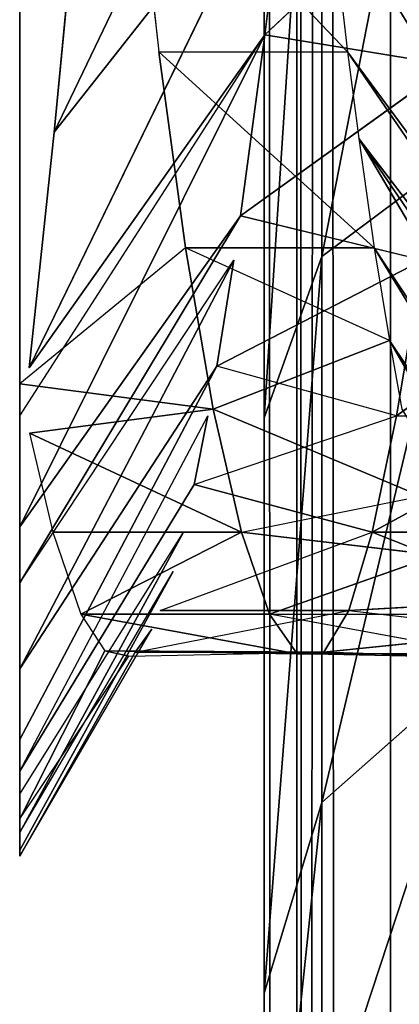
# Model space of a CAD drawing. Extents: x 0 to 40, y 0 to 81.9.
# Tile 181 of 256: x 3.137 to 3.313, y 73.148 to 73.605. Entities that reach past the tile are written whole.
import ezdxf

# ---------------------------------------------------------------- set-up
doc = ezdxf.new("R2010")
doc.units = 0
doc.header["$LTSCALE"] = 25.4
doc.layers.get('0').update_dxf_attribs({"color": 13, "linetype": 'CONTINUOUS'})

# ---------------------------------------------------------------- blocks, each defined once
blk = doc.blocks.new('ICE-TUBE-LED-S-8118_STL')
at = {"color": 0}
for p, q in [((73.53532, 18.96941, 45.82896), (73.55267, 18.96941, 46.04902)), ((73.53813, 18.96941, 45.71873), (73.53532, 18.96941, 45.82896)), ((73.53532, 18.96941, 45.82896), (73.63004, 18.91594, 45.9058)), ((73.53532, 18.96941, 45.82896), (73.64072, 18.9082, 45.79436)), ((73.54629, 18.96941, 45.6272), (73.53813, 18.96941, 45.71873)), ((73.53813, 18.96941, 45.71873), (73.66743, 18.89822, 45.64676)), ((73.54629, 18.96941, 45.6272), (73.53813, 18.96941, 45.71873)), ((73.56408, 18.96941, 45.51148), (73.54629, 18.96941, 45.6272)), ((73.54629, 18.96941, 45.6272), (73.66743, 18.89822, 45.64676)), ((73.54629, 18.96941, 45.6272), (73.68568, 18.89345, 45.5754)), ((73.56408, 18.96941, 45.51148), (73.54629, 18.96941, 45.6272)), ((73.55267, 18.96941, 46.04902), (73.75444, 18.96941, 46.61935)), ((73.55267, 18.96941, 46.04902), (73.63055, 18.92997, 46.10227)), ((73.55267, 18.96941, 46.04902), (73.62811, 18.91883, 45.94687)), ((73.57472, 18.96941, 45.45913), (73.56408, 18.96941, 45.51148)), ((73.56408, 18.96941, 45.51148), (73.68568, 18.89345, 45.5754)), ((73.58948, 18.96941, 45.39702), (73.57472, 18.96941, 45.45913)), ((73.57472, 18.96941, 45.45913), (73.70774, 18.88846, 45.50345)), ((73.57472, 18.96941, 45.45913), (73.73964, 18.88216, 45.41635)), ((73.6222, 18.96941, 45.28479), (73.58948, 18.96941, 45.39702)), ((73.58948, 18.96941, 45.39702), (73.7627, 18.87805, 45.36172)), ((73.6222, 18.96941, 45.28479), (73.58948, 18.96941, 45.39702)), ((73.66221, 18.96941, 45.1749), (73.6222, 18.96941, 45.28479)), ((73.6222, 18.96941, 45.28479), (73.7627, 18.87805, 45.36172)), ((73.6222, 18.96941, 45.28479), (73.7627, 18.87805, 45.36172)), ((73.6222, 18.96941, 45.28479), (73.81197, 18.87012, 45.2608)), ((73.6222, 18.96941, 45.28479), (73.81197, 18.87012, 45.2608)), ((73.66221, 18.96941, 45.1749), (73.6222, 18.96941, 45.28479)), ((73.68807, 18.96941, 45.11379), (73.66221, 18.96941, 45.1749)), ((73.66221, 18.96941, 45.1749), (73.81197, 18.87012, 45.2608)), ((73.68807, 18.96941, 45.11379), (73.66221, 18.96941, 45.1749)), ((73.66221, 18.96941, 45.1749), (73.83241, 18.86708, 45.22368)), ((73.73969, 18.96941, 45.00748), (73.68807, 18.96941, 45.11379)), ((73.68807, 18.96941, 45.11379), (73.83241, 18.86708, 45.22368)), ((73.68807, 18.96941, 45.11379), (73.83241, 18.86708, 45.22368)), ((73.68807, 18.96941, 45.11379), (73.91647, 18.85569, 45.09158)), ((73.68807, 18.96941, 45.11379), (73.91647, 18.85569, 45.09158)), ((73.73969, 18.96941, 45.00748), (73.68807, 18.96941, 45.11379)), ((73.96141, 18.96941, 44.68047), (73.73969, 18.96941, 45.00748)), ((73.73969, 18.96941, 45.00748), (73.91647, 18.85569, 45.09158)), ((73.74278, 18.87968, 46.59143), (73.75444, 18.96941, 46.61935)), ((73.75444, 18.96941, 46.61935), (73.97918, 18.96941, 46.991)), ((73.81768, 18.89252, 46.74982), (73.75444, 18.96941, 46.61935)), ((73.73154, 18.96492, 46.56296), (73.6857, 18.86661, 46.42468)), ((73.73154, 18.96492, 46.56296), (73.6857, 18.95411, 46.42468)), ((73.73154, 18.96492, 46.56296), (73.6857, 18.86661, 46.42468)), ((73.73154, 18.96492, 46.56296), (73.74278, 18.87968, 46.59143)), ((73.7619, 18.96506, 44.98204), (73.91647, 18.85569, 45.09158)), ((73.7619, 18.96506, 44.98204), (74.00967, 18.84453, 44.97263)), ((73.7619, 18.96506, 44.98204), (74.00967, 18.84453, 44.97263)), ((73.87124, 18.95341, 44.84311), (73.7619, 18.96506, 44.98204)), ((73.6857, 18.95411, 46.42468), (73.64766, 18.94105, 46.25265)), ((73.6857, 18.95411, 46.42468), (73.6857, 18.86661, 46.42468)), ((73.6857, 18.95411, 46.42468), (73.6857, 18.86661, 46.42468)), ((73.87124, 18.95341, 44.84311), (74.00967, 18.84453, 44.97263)), ((74.12384, 18.83229, 44.85375), (73.87124, 18.95341, 44.84311)), ((73.99428, 18.94166, 44.71554), (73.87124, 18.95341, 44.84311)), ((74.12384, 18.83229, 44.85375), (73.87124, 18.95341, 44.84311)), ((73.87124, 18.95341, 44.84311), (74.00967, 18.84453, 44.97263)), ((73.64766, 18.94105, 46.25265), (73.62918, 18.84075, 46.07861)), ((73.64766, 18.94105, 46.25265), (73.62918, 18.84075, 46.07861)), ((73.64766, 18.94105, 46.25265), (73.63055, 18.92997, 46.10227)), ((73.64766, 18.94105, 46.25265), (73.64766, 18.85355, 46.25265)), ((73.64766, 18.94105, 46.25265), (73.64766, 18.85355, 46.25265)), ((73.63055, 18.92997, 46.10227), (73.62811, 18.91883, 45.94687)), ((73.63055, 18.92997, 46.10227), (73.62811, 18.91883, 45.94687)), ((73.63055, 18.92997, 46.10227), (73.62918, 18.84075, 46.07861)), ((73.63055, 18.92997, 46.10227), (73.62918, 18.84075, 46.07861)), ((73.63055, 18.92997, 46.10227), (73.63004, 18.82844, 45.9058)), ((73.63055, 18.92997, 46.10227), (73.63004, 18.82844, 45.9058)), ((73.62811, 18.91883, 45.94687), (73.63004, 18.82844, 45.9058)), ((73.90855, 18.8174, 46.89715), (74.01304, 18.91661, 47.03126)), ((74.01304, 18.91661, 47.03126), (73.90855, 18.9049, 46.89715)), ((73.63004, 18.91594, 45.9058), (73.63004, 18.82844, 45.9058)), ((73.63004, 18.91594, 45.9058), (73.64933, 18.81681, 45.73729)), ((73.63004, 18.91594, 45.9058), (73.64072, 18.9082, 45.79436)), ((73.64933, 18.90431, 45.73729), (73.64933, 18.81681, 45.73729)), ((73.64933, 18.90431, 45.73729), (73.68568, 18.80594, 45.5754)), ((73.81768, 18.80502, 46.74982), (73.90855, 18.9049, 46.89715)), ((73.81768, 18.89252, 46.74982), (73.90855, 18.9049, 46.89715)), ((73.90855, 18.9049, 46.89715), (73.90855, 18.8174, 46.89715)), ((73.74278, 18.87968, 46.59143), (73.81768, 18.89252, 46.74982)), ((73.74278, 18.87968, 46.59143), (73.81768, 18.89252, 46.74982)), ((73.77454, 18.79803, 46.66425), (73.81768, 18.89252, 46.74982)), ((73.81768, 18.80502, 46.74982), (73.81768, 18.89252, 46.74982)), ((73.70774, 18.88846, 45.50345), (73.68568, 18.80594, 45.5754)), ((73.70774, 18.88846, 45.50345), (73.73964, 18.79466, 45.41635)), ((73.70774, 18.88846, 45.50345), (73.73964, 18.88216, 45.41635)), ((73.6857, 18.86661, 46.42468), (73.74278, 18.87968, 46.59143)), ((73.6857, 18.86661, 46.42468), (73.74278, 18.87968, 46.59143)), ((73.74278, 18.87968, 46.59143), (73.70233, 18.7834, 46.48001)), ((73.73964, 18.79466, 45.41635), (73.7627, 18.87805, 45.36172)), ((73.77454, 18.79803, 46.66425), (73.74278, 18.87968, 46.59143)), ((73.81197, 18.78262, 45.2608), (73.7627, 18.87805, 45.36172)), ((73.7627, 18.87805, 45.36172), (73.81197, 18.87012, 45.2608)), ((73.6857, 18.86661, 46.42468), (73.64766, 18.85355, 46.25265)), ((73.6857, 18.86661, 46.42468), (73.64766, 18.85355, 46.25265)), ((73.6857, 18.86661, 46.42468), (73.67501, 18.77603, 46.38461)), ((73.6857, 18.86661, 46.42468), (73.70233, 18.7834, 46.48001)), ((73.83241, 18.86708, 45.22368), (73.81197, 18.78262, 45.2608)), ((73.83241, 18.86708, 45.22368), (73.90232, 18.77, 45.11187)), ((73.83241, 18.86708, 45.22368), (73.90232, 18.77, 45.11187)), ((73.83241, 18.86708, 45.22368), (73.91647, 18.85569, 45.09158)), ((73.83241, 18.86708, 45.22368), (73.91647, 18.85569, 45.09158)), ((81.99833, 18.85613, 0.2), (32.39832, 18.85613, 0.2)), ((32.39832, 18.85613, 91.8), (81.99833, 18.85613, 91.8)), ((81.99833, 18.85613, 0.2), (32.39832, 18.85613, 0.2)), ((32.39832, 18.85613, 91.8), (81.99833, 18.85613, 91.8)), ((73.47169, 18.85613, 46.90621), (73.30499, 18.85613, 46.46667)), ((73.30499, 18.85613, 45.53333), (73.47169, 18.85613, 45.09379)), ((73.47169, 18.85613, 46.90621), (73.30499, 18.85613, 46.46667)), ((73.30499, 18.85613, 45.53333), (73.47169, 18.85613, 45.09379)), ((73.73873, 18.85613, 47.29309), (73.47169, 18.85613, 46.90621)), ((73.47169, 18.85613, 45.09379), (73.73873, 18.85613, 44.70691)), ((73.56023, 18.82934, 46.85974), (73.47169, 18.85613, 46.90621)), ((73.73873, 18.85613, 47.29309), (73.47169, 18.85613, 46.90621)), ((73.56023, 18.82934, 46.85974), (73.47169, 18.85613, 46.90621)), ((73.56023, 18.82934, 45.14026), (73.47169, 18.85613, 45.09379)), ((73.47169, 18.85613, 45.09379), (73.73873, 18.85613, 44.70691)), ((73.56023, 18.82934, 45.14026), (73.47169, 18.85613, 45.09379)), ((73.62918, 18.75325, 46.07861), (73.64766, 18.85355, 46.25265)), ((73.64766, 18.85355, 46.25265), (73.67501, 18.77603, 46.38461)), ((73.64766, 18.85355, 46.25265), (73.67501, 18.77603, 46.38461)), ((73.64766, 18.85355, 46.25265), (73.64766, 18.76605, 46.25265)), ((74.0906, 18.85613, 47.60482), (73.73873, 18.85613, 47.29309)), ((73.73873, 18.85613, 44.70691), (74.0906, 18.85613, 44.39518)), ((73.81358, 18.82934, 47.22678), (73.73873, 18.85613, 47.29309)), ((74.0906, 18.85613, 47.60482), (73.73873, 18.85613, 47.29309)), ((73.81358, 18.82934, 47.22678), (73.73873, 18.85613, 47.29309)), ((73.81358, 18.82934, 44.77322), (73.73873, 18.85613, 44.70691)), ((73.73873, 18.85613, 44.70691), (74.0906, 18.85613, 44.39518)), ((73.81358, 18.82934, 44.77322), (73.73873, 18.85613, 44.70691)), ((73.90232, 18.77, 45.11187), (73.91647, 18.85569, 45.09158)), ((73.90232, 18.77, 45.11187), (73.91647, 18.85569, 45.09158)), ((74.00967, 18.75703, 44.97263), (73.91647, 18.85569, 45.09158)), ((73.91647, 18.85569, 45.09158), (74.00967, 18.84453, 44.97263)), ((32.39832, 18.84091, 91.87653), (81.99833, 18.84091, 91.87653)), ((32.39832, 18.84091, 91.87653), (81.99833, 18.84091, 91.87653)), ((73.62722, 18.74721, 45.99452), (73.62918, 18.84075, 46.07861)), ((73.62918, 18.84075, 46.07861), (73.63004, 18.82844, 45.9058)), ((73.62918, 18.75325, 46.07861), (73.62918, 18.84075, 46.07861)), ((73.62918, 18.84075, 46.07861), (73.63004, 18.82844, 45.9058)), ((32.39832, 18.82934, 0.1), (81.99833, 18.82934, 0.1)), ((32.39832, 18.82934, 0.1), (81.99833, 18.82934, 0.1)), ((32.39832, 18.82934, 91.9), (81.99833, 18.82934, 91.9)), ((32.39832, 18.82934, 91.9), (81.99833, 18.82934, 91.9)), ((73.56023, 18.82934, 46.85974), (73.40208, 18.82934, 46.44273)), ((73.40208, 18.82934, 45.55727), (73.56023, 18.82934, 45.14026)), ((73.56023, 18.82934, 46.85974), (73.40208, 18.82934, 46.44273)), ((73.40208, 18.82934, 45.55727), (73.56023, 18.82934, 45.14026)), ((73.81358, 18.82934, 47.22678), (73.56023, 18.82934, 46.85974)), ((73.56023, 18.82934, 45.14026), (73.81358, 18.82934, 44.77322)), ((73.62505, 18.75613, 46.82572), (73.56023, 18.82934, 46.85974)), ((73.81358, 18.82934, 47.22678), (73.56023, 18.82934, 46.85974)), ((73.62505, 18.75613, 46.82572), (73.56023, 18.82934, 46.85974)), ((73.62505, 18.75613, 45.17428), (73.56023, 18.82934, 45.14026)), ((73.56023, 18.82934, 45.14026), (73.81358, 18.82934, 44.77322)), ((73.62505, 18.75613, 45.17428), (73.56023, 18.82934, 45.14026)), ((73.62722, 18.74721, 45.99452), (73.63004, 18.82844, 45.9058)), ((73.64933, 18.81681, 45.73729), (73.63004, 18.82844, 45.9058)), ((73.64933, 18.81681, 45.73729), (73.63004, 18.82844, 45.9058)), ((73.63004, 18.82844, 45.9058), (73.63969, 18.73376, 45.80243)), ((74.1474, 18.82934, 47.52252), (73.81358, 18.82934, 47.22678)), ((73.81358, 18.82934, 44.77322), (74.1474, 18.82934, 44.47748)), ((73.86838, 18.75613, 47.17823), (73.81358, 18.82934, 47.22678)), ((74.1474, 18.82934, 47.52252), (73.81358, 18.82934, 47.22678)), ((73.86838, 18.75613, 47.17823), (73.81358, 18.82934, 47.22678)), ((73.86838, 18.75613, 44.82177), (73.81358, 18.82934, 44.77322)), ((73.81358, 18.82934, 44.77322), (74.1474, 18.82934, 44.47748)), ((73.86838, 18.75613, 44.82177), (73.81358, 18.82934, 44.77322)), ((73.98059, 18.8257, 46.99274), (73.90855, 18.8174, 46.89715)), ((73.58738, 18.59764, 47.09879), (73.90855, 18.8174, 46.89715)), ((73.58738, 18.59764, 47.09879), (73.90855, 18.8174, 46.89715)), ((73.61463, 18.60032, 47.13773), (73.90855, 18.8174, 46.89715)), ((73.61463, 18.60032, 47.13773), (73.90855, 18.8174, 46.89715)), ((73.64933, 18.81681, 45.73729), (73.63969, 18.73376, 45.80243)), ((73.64933, 18.81681, 45.73729), (73.6544, 18.72739, 45.70899)), ((73.64933, 18.81681, 45.73729), (73.68568, 18.80594, 45.5754)), ((73.64933, 18.81681, 45.73729), (73.68568, 18.80594, 45.5754)), ((73.90855, 18.8174, 46.89715), (73.86829, 18.81223, 46.83632)), ((73.48623, 18.58645, 46.9334), (73.86829, 18.81223, 46.83632)), ((73.48623, 18.58645, 46.9334), (73.86829, 18.81223, 46.83632)), ((73.54755, 18.59348, 47.038), (73.86829, 18.81223, 46.83632)), ((73.54755, 18.59348, 47.038), (73.86829, 18.81223, 46.83632)), ((73.86829, 18.81223, 46.83632), (73.58738, 18.59764, 47.09879)), ((73.86829, 18.81223, 46.83632), (73.58738, 18.59764, 47.09879)), ((73.86829, 18.81223, 46.83632), (73.81768, 18.80502, 46.74982)), ((73.45276, 18.58221, 46.8692), (73.81768, 18.80502, 46.74982)), ((73.45276, 18.58221, 46.8692), (73.81768, 18.80502, 46.74982)), ((73.48623, 18.58645, 46.9334), (73.81768, 18.80502, 46.74982)), ((73.48623, 18.58645, 46.9334), (73.81768, 18.80502, 46.74982)), ((73.68568, 18.80594, 45.5754), (73.6544, 18.72739, 45.70899)), ((73.68568, 18.80594, 45.5754), (73.6544, 18.72739, 45.70899)), ((73.68568, 18.71844, 45.5754), (73.68568, 18.80594, 45.5754)), ((73.73964, 18.79466, 45.41635), (73.68568, 18.80594, 45.5754)), ((73.73964, 18.79466, 45.41635), (73.68568, 18.80594, 45.5754)), ((73.68568, 18.80594, 45.5754), (73.73964, 18.70716, 45.41635)), ((73.81768, 18.80502, 46.74982), (73.77454, 18.79803, 46.66425)), ((73.38284, 18.572, 46.71168), (73.77454, 18.79803, 46.66425)), ((73.38284, 18.572, 46.71168), (73.77454, 18.79803, 46.66425)), ((73.43118, 18.57928, 46.82444), (73.77454, 18.79803, 46.66425)), ((73.43118, 18.57928, 46.82444), (73.77454, 18.79803, 46.66425)), ((73.77454, 18.79803, 46.66425), (73.45276, 18.58221, 46.8692)), ((73.77454, 18.79803, 46.66425), (73.45276, 18.58221, 46.8692)), ((73.77454, 18.79803, 46.66425), (73.74278, 18.79218, 46.59143)), ((32.39832, 18.79756, 91.94142), (81.99833, 18.79756, 91.94142)), ((32.39832, 18.79756, 91.94142), (81.99833, 18.79756, 91.94142)), ((73.73964, 18.79466, 45.41635), (73.81197, 18.69512, 45.2608)), ((73.73964, 18.79466, 45.41635), (73.81197, 18.78262, 45.2608)), ((73.73964, 18.79466, 45.41635), (73.73964, 18.70716, 45.41635)), ((73.73964, 18.79466, 45.41635), (73.81197, 18.78262, 45.2608))]:
    blk.add_line(p, q, dxfattribs=at)
mesh = blk.add_polyface(dxfattribs=at)
corners = [(73.73969, 18.96941, 45.00748), (75.47697, 18.96941, 44.87943), (73.96141, 18.96941, 44.68047), (74.3672, 18.96941, 45.1984), (73.68807, 18.96941, 45.11379), (73.66221, 18.96941, 45.1749), (73.6222, 18.96941, 45.28479), (74.08855, 18.96941, 46.31898), (73.58948, 18.96941, 45.39702), (73.57472, 18.96941, 45.45913), (73.56408, 18.96941, 45.51148), (73.54629, 18.96941, 45.6272), (73.53813, 18.96941, 45.71873), (73.53532, 18.96941, 45.82896), (73.55267, 18.96941, 46.04902), (73.75444, 18.96941, 46.61935), (74.91969, 18.96941, 47.12057), (73.97918, 18.96941, 46.991), (74.39964, 18.96941, 47.35296), (76.39661, 18.96941, 47.13272), (76.30822, 18.96941, 47.20095), (76.21355, 18.96941, 47.26413), (76.11589, 18.96941, 47.31994), (76.01508, 18.96941, 47.36871), (74.5535, 18.96941, 47.43269), (75.91126, 18.96941, 47.41042), (75.83765, 18.96941, 47.43515), (75.06408, 18.96941, 47.56537), (75.73554, 18.96941, 47.47641), (75.63117, 18.96941, 47.51031), (75.57379, 18.96941, 47.52559), (75.0629, 18.96941, 44.06657), (75.49485, 18.96941, 44.07268), (75.18085, 18.96941, 44.05008), (74.95522, 18.96941, 44.08798), (75.75452, 18.96941, 44.131), (74.8785, 18.96941, 44.10706), (74.83584, 18.96941, 44.11908), (74.71856, 18.96941, 44.15752), (76.00384, 18.96941, 44.22415), (74.60526, 18.96941, 44.20271), (74.49599, 18.96941, 44.25504), (76.23815, 18.96941, 44.35037), (74.38026, 18.96941, 44.32092), (74.28291, 18.96941, 44.38572), (76.45309, 18.96941, 44.50733), (74.18995, 18.96941, 44.45677), (76.55202, 18.96941, 44.59644), (76.87335, 18.96941, 45.12606), (76.30809, 18.96941, 45.68102), (76.98944, 18.96941, 45.5862), (76.99957, 18.96941, 45.70441), (76.02945, 18.96941, 46.8016), (77.00082, 18.96941, 45.73209), (77.00148, 18.96941, 45.85198), (76.99439, 18.96941, 45.97081), (76.97971, 18.96941, 46.08846), (76.9575, 18.96941, 46.20484), (76.92776, 18.96941, 46.31982), (76.92041, 18.96941, 46.34426), (76.88354, 18.96941, 46.45177), (76.84001, 18.96941, 46.55556), (76.78978, 18.96941, 46.65559), (76.73296, 18.96941, 46.75177), (76.66964, 18.96941, 46.844), (76.63234, 18.96941, 46.89261), (76.57834, 18.96941, 46.95687), (76.55882, 18.96941, 46.97853), (76.48019, 18.96941, 47.05856)]
mesh.append_faces([[corners[k] for k in face] for face in [(29, 27, 30), (31, 32, 33)]], dxfattribs={"vtx0": -1, "color": 0})
mesh.append_faces([[corners[k] for k in face] for face in [(0, 1, 2), (1, 0, 3), (3, 6, 7), (7, 15, 16), (19, 18, 20), (20, 18, 21), (21, 18, 22), (22, 18, 23), (23, 24, 25), (25, 24, 26), (26, 27, 28), (28, 27, 29), (32, 34, 35), (35, 38, 39), (39, 41, 42), (42, 44, 45), (45, 2, 47), (47, 1, 48), (48, 49, 50), (50, 49, 51), (51, 52, 53), (53, 52, 54), (54, 52, 55), (55, 52, 56), (56, 52, 57), (57, 52, 58), (58, 52, 59), (59, 52, 60), (60, 52, 61), (61, 52, 62), (62, 52, 63), (63, 52, 64), (64, 16, 65), (65, 16, 66), (66, 16, 67), (67, 16, 68), (68, 16, 19)]], dxfattribs={"vtx0": -1, "vtx1": -1, "color": 0})
mesh.append_faces([[corners[k] for k in face] for face in [(16, 18, 19), (47, 2, 1)]], dxfattribs={"vtx0": -1, "vtx1": -1, "vtx2": -1, "color": 0})
mesh.append_faces([[corners[k] for k in face] for face in [(3, 0, 4), (3, 4, 5), (3, 5, 6), (7, 6, 8), (7, 8, 9), (7, 9, 10), (7, 10, 11), (7, 11, 12), (7, 12, 13), (7, 13, 14), (7, 14, 15), (16, 15, 17), (16, 17, 18), (23, 18, 24), (26, 24, 27), (32, 31, 34), (35, 34, 36), (35, 36, 37), (35, 37, 38), (39, 38, 40), (39, 40, 41), (42, 41, 43), (42, 43, 44), (45, 44, 46), (45, 46, 2), (48, 1, 49), (51, 49, 52), (64, 52, 16)]], dxfattribs={"vtx0": -1, "vtx2": -1, "color": 0})
mesh = blk.add_polyface(dxfattribs=at)
corners = [(73.63004, 18.91594, 45.9058), (73.53532, 18.96941, 45.82896), (73.64072, 18.9082, 45.79436)]
mesh.append_faces([[corners[k] for k in face] for face in [(0, 1, 2)]], dxfattribs={"color": 0})
mesh = blk.add_polyface(dxfattribs=at)
corners = [(73.53813, 18.96941, 45.71873), (73.54629, 18.96941, 45.6272), (73.66743, 18.89822, 45.64676)]
mesh.append_faces([[corners[k] for k in face] for face in [(0, 1, 2)]], dxfattribs={"color": 0})
mesh = blk.add_polyface(dxfattribs=at)
corners = [(73.54629, 18.96941, 45.6272), (73.56408, 18.96941, 45.51148), (73.68568, 18.89345, 45.5754)]
mesh.append_faces([[corners[k] for k in face] for face in [(0, 1, 2)]], dxfattribs={"color": 0})
mesh = blk.add_polyface(dxfattribs=at)
corners = [(73.63055, 18.92997, 46.10227), (73.55267, 18.96941, 46.04902), (73.62811, 18.91883, 45.94687)]
mesh.append_faces([[corners[k] for k in face] for face in [(0, 1, 2)]], dxfattribs={"color": 0})
mesh = blk.add_polyface(dxfattribs=at)
corners = [(73.70774, 18.88846, 45.50345), (73.57472, 18.96941, 45.45913), (73.73964, 18.88216, 45.41635)]
mesh.append_faces([[corners[k] for k in face] for face in [(0, 1, 2)]], dxfattribs={"color": 0})
mesh = blk.add_polyface(dxfattribs=at)
corners = [(73.58948, 18.96941, 45.39702), (73.6222, 18.96941, 45.28479), (73.7627, 18.87805, 45.36172)]
mesh.append_faces([[corners[k] for k in face] for face in [(0, 1, 2)]], dxfattribs={"color": 0})
mesh = blk.add_polyface(dxfattribs=at)
corners = [(73.7627, 18.87805, 45.36172), (73.6222, 18.96941, 45.28479), (73.81197, 18.87012, 45.2608)]
mesh.append_faces([[corners[k] for k in face] for face in [(0, 1, 2)]], dxfattribs={"color": 0})
mesh = blk.add_polyface(dxfattribs=at)
corners = [(73.6222, 18.96941, 45.28479), (73.66221, 18.96941, 45.1749), (73.81197, 18.87012, 45.2608)]
mesh.append_faces([[corners[k] for k in face] for face in [(0, 1, 2)]], dxfattribs={"color": 0})
mesh = blk.add_polyface(dxfattribs=at)
corners = [(73.83241, 18.86708, 45.22368), (73.66221, 18.96941, 45.1749), (73.68807, 18.96941, 45.11379)]
mesh.append_faces([[corners[k] for k in face] for face in [(0, 1, 2)]], dxfattribs={"color": 0})
mesh = blk.add_polyface(dxfattribs=at)
corners = [(73.83241, 18.86708, 45.22368), (73.68807, 18.96941, 45.11379), (73.91647, 18.85569, 45.09158)]
mesh.append_faces([[corners[k] for k in face] for face in [(0, 1, 2)]], dxfattribs={"color": 0})
mesh = blk.add_polyface(dxfattribs=at)
corners = [(73.68807, 18.96941, 45.11379), (73.73969, 18.96941, 45.00748), (73.91647, 18.85569, 45.09158)]
mesh.append_faces([[corners[k] for k in face] for face in [(0, 1, 2)]], dxfattribs={"color": 0})
mesh = blk.add_polyface(dxfattribs=at)
corners = [(73.75444, 18.96941, 46.61935), (73.74278, 18.87968, 46.59143), (73.81768, 18.89252, 46.74982)]
mesh.append_faces([[corners[k] for k in face] for face in [(0, 1, 2)]], dxfattribs={"color": 0})
mesh = blk.add_polyface(dxfattribs=at)
corners = [(73.73154, 18.96492, 46.56296), (73.6857, 18.86661, 46.42468), (73.74278, 18.87968, 46.59143)]
mesh.append_faces([[corners[k] for k in face] for face in [(0, 1, 2)]], dxfattribs={"color": 0})
mesh = blk.add_polyface(dxfattribs=at)
corners = [(73.73154, 18.96492, 46.56296), (73.6857, 18.95411, 46.42468), (73.6857, 18.86661, 46.42468)]
mesh.append_faces([[corners[k] for k in face] for face in [(0, 1, 2)]], dxfattribs={"color": 0})
mesh = blk.add_polyface(dxfattribs=at)
corners = [(73.91647, 18.85569, 45.09158), (73.7619, 18.96506, 44.98204), (74.00967, 18.84453, 44.97263)]
mesh.append_faces([[corners[k] for k in face] for face in [(0, 1, 2)]], dxfattribs={"color": 0})
mesh = blk.add_polyface(dxfattribs=at)
corners = [(73.7619, 18.96506, 44.98204), (73.87124, 18.95341, 44.84311), (74.00967, 18.84453, 44.97263)]
mesh.append_faces([[corners[k] for k in face] for face in [(0, 1, 2)]], dxfattribs={"color": 0})
mesh = blk.add_polyface(dxfattribs=at)
corners = [(73.6857, 18.86661, 46.42468), (73.64766, 18.94105, 46.25265), (73.64766, 18.85355, 46.25265), (73.6857, 18.95411, 46.42468)]
mesh.append_faces([[corners[k] for k in face] for face in [(0, 1, 2), (1, 0, 3)]], dxfattribs={"vtx0": -1, "color": 0})
mesh = blk.add_polyface(dxfattribs=at)
corners = [(74.12384, 18.83229, 44.85375), (73.87124, 18.95341, 44.84311), (73.99428, 18.94166, 44.71554)]
mesh.append_faces([[corners[k] for k in face] for face in [(0, 1, 2)]], dxfattribs={"color": 0})
mesh = blk.add_polyface(dxfattribs=at)
corners = [(74.00967, 18.84453, 44.97263), (73.87124, 18.95341, 44.84311), (74.12384, 18.83229, 44.85375)]
mesh.append_faces([[corners[k] for k in face] for face in [(0, 1, 2)]], dxfattribs={"color": 0})
mesh = blk.add_polyface(dxfattribs=at)
corners = [(73.64766, 18.85355, 46.25265), (73.62918, 18.84075, 46.07861), (73.62918, 18.75325, 46.07861), (73.64766, 18.94105, 46.25265)]
mesh.append_faces([[corners[k] for k in face] for face in [(0, 1, 2), (1, 0, 3)]], dxfattribs={"vtx0": -1, "color": 0})
mesh = blk.add_polyface(dxfattribs=at)
corners = [(73.64766, 18.94105, 46.25265), (73.63055, 18.92997, 46.10227), (73.62918, 18.84075, 46.07861)]
mesh.append_faces([[corners[k] for k in face] for face in [(0, 1, 2)]], dxfattribs={"color": 0})
mesh = blk.add_polyface(dxfattribs=at)
corners = [(73.63055, 18.92997, 46.10227), (73.62811, 18.91883, 45.94687), (73.63004, 18.82844, 45.9058)]
mesh.append_faces([[corners[k] for k in face] for face in [(0, 1, 2)]], dxfattribs={"color": 0})
mesh = blk.add_polyface(dxfattribs=at)
corners = [(73.63055, 18.92997, 46.10227), (73.63004, 18.82844, 45.9058), (73.62918, 18.84075, 46.07861)]
mesh.append_faces([[corners[k] for k in face] for face in [(0, 1, 2)]], dxfattribs={"color": 0})
mesh = blk.add_polyface(dxfattribs=at)
corners = [(74.01304, 18.91661, 47.03126), (73.90855, 18.9049, 46.89715), (73.90855, 18.8174, 46.89715)]
mesh.append_faces([[corners[k] for k in face] for face in [(0, 1, 2)]], dxfattribs={"color": 0})
mesh = blk.add_polyface(dxfattribs=at)
corners = [(73.63004, 18.91594, 45.9058), (73.64933, 18.81681, 45.73729), (73.63004, 18.82844, 45.9058)]
mesh.append_faces([[corners[k] for k in face] for face in [(0, 1, 2)]], dxfattribs={"color": 0})
mesh = blk.add_polyface(dxfattribs=at)
corners = [(73.64933, 18.90431, 45.73729), (73.68568, 18.80594, 45.5754), (73.64933, 18.81681, 45.73729)]
mesh.append_faces([[corners[k] for k in face] for face in [(0, 1, 2)]], dxfattribs={"color": 0})
mesh = blk.add_polyface(dxfattribs=at)
corners = [(73.90855, 18.9049, 46.89715), (73.81768, 18.89252, 46.74982), (73.81768, 18.80502, 46.74982)]
mesh.append_faces([[corners[k] for k in face] for face in [(0, 1, 2)]], dxfattribs={"color": 0})
mesh = blk.add_polyface(dxfattribs=at)
corners = [(73.81768, 18.89252, 46.74982), (73.74278, 18.87968, 46.59143), (73.77454, 18.79803, 46.66425)]
mesh.append_faces([[corners[k] for k in face] for face in [(0, 1, 2)]], dxfattribs={"color": 0})
mesh = blk.add_polyface(dxfattribs=at)
corners = [(73.70774, 18.88846, 45.50345), (73.73964, 18.79466, 45.41635), (73.68568, 18.80594, 45.5754)]
mesh.append_faces([[corners[k] for k in face] for face in [(0, 1, 2)]], dxfattribs={"color": 0})
mesh = blk.add_polyface(dxfattribs=at)
corners = [(73.74278, 18.87968, 46.59143), (73.6857, 18.86661, 46.42468), (73.70233, 18.7834, 46.48001)]
mesh.append_faces([[corners[k] for k in face] for face in [(0, 1, 2)]], dxfattribs={"color": 0})
mesh = blk.add_polyface(dxfattribs=at)
corners = [(73.7627, 18.87805, 45.36172), (73.81197, 18.78262, 45.2608), (73.73964, 18.79466, 45.41635)]
mesh.append_faces([[corners[k] for k in face] for face in [(0, 1, 2)]], dxfattribs={"color": 0})
mesh = blk.add_polyface(dxfattribs=at)
corners = [(73.6857, 18.86661, 46.42468), (73.64766, 18.85355, 46.25265), (73.67501, 18.77603, 46.38461)]
mesh.append_faces([[corners[k] for k in face] for face in [(0, 1, 2)]], dxfattribs={"color": 0})
mesh = blk.add_polyface(dxfattribs=at)
corners = [(73.83241, 18.86708, 45.22368), (73.90232, 18.77, 45.11187), (73.81197, 18.78262, 45.2608)]
mesh.append_faces([[corners[k] for k in face] for face in [(0, 1, 2)]], dxfattribs={"color": 0})
mesh = blk.add_polyface(dxfattribs=at)
corners = [(73.83241, 18.86708, 45.22368), (73.91647, 18.85569, 45.09158), (73.90232, 18.77, 45.11187)]
mesh.append_faces([[corners[k] for k in face] for face in [(0, 1, 2)]], dxfattribs={"color": 0})
mesh = blk.add_polyface(dxfattribs=at)
corners = [(32.39832, 18.85613, 91.8), (81.99833, 18.85613, 0.2), (32.39832, 18.85613, 0.2), (73.73873, 18.85613, 44.70691), (74.0906, 18.85613, 44.39518), (74.50684, 18.85613, 44.17672), (74.96328, 18.85613, 44.06422), (75.19833, 18.85613, 44.05), (73.47169, 18.85613, 45.09379), (73.30499, 18.85613, 45.53333), (73.24832, 18.85613, 46), (73.30499, 18.85613, 46.46667), (73.47169, 18.85613, 46.90621), (73.73873, 18.85613, 47.29309), (74.0906, 18.85613, 47.60482), (74.50684, 18.85613, 47.82328), (74.96328, 18.85613, 47.93578), (75.43337, 18.85613, 47.93578), (76.65792, 18.85613, 47.29309), (81.99833, 18.85613, 91.8), (76.92496, 18.85613, 46.90621), (76.30605, 18.85613, 47.60482), (75.8898, 18.85613, 47.82328), (76.92496, 18.85613, 45.09379), (77.09166, 18.85613, 45.53333), (76.65792, 18.85613, 44.70691), (76.30605, 18.85613, 44.39518), (75.8898, 18.85613, 44.17672), (75.54982, 18.85613, 44.08194)]
mesh.append_faces([[corners[k] for k in face] for face in [(0, 1, 2), (18, 19, 20), (1, 23, 24)]], dxfattribs={"vtx0": -1, "color": 0})
mesh.append_faces([[corners[k] for k in face] for face in [(3, 0, 8), (8, 0, 9), (9, 0, 10), (10, 0, 11), (11, 0, 12), (12, 0, 13), (13, 0, 14), (14, 0, 15), (15, 0, 16), (16, 0, 17), (19, 17, 0), (23, 1, 25), (25, 1, 26), (26, 1, 27), (27, 1, 28), (28, 1, 7)]], dxfattribs={"vtx0": -1, "vtx1": -1, "color": 0})
mesh.append_faces([[corners[k] for k in face] for face in [(1, 0, 3)]], dxfattribs={"vtx0": -1, "vtx1": -1, "vtx2": -1, "color": 0})
mesh.append_faces([[corners[k] for k in face] for face in [(1, 3, 4), (1, 4, 5), (1, 5, 6), (1, 6, 7), (19, 18, 21), (19, 21, 22), (19, 22, 17)]], dxfattribs={"vtx0": -1, "vtx2": -1, "color": 0})
mesh = blk.add_polyface(dxfattribs=at)
corners = [(32.39832, 18.85613, 0.2), (81.99833, 18.82934, 0.1), (32.39832, 18.82934, 0.1), (81.99833, 18.85613, 0.2)]
mesh.append_faces([[corners[k] for k in face] for face in [(0, 1, 2), (1, 0, 3)]], dxfattribs={"vtx0": -1, "color": 0})
mesh = blk.add_polyface(dxfattribs=at)
corners = [(32.39832, 18.84091, 91.87653), (81.99833, 18.85613, 91.8), (32.39832, 18.85613, 91.8), (81.99833, 18.84091, 91.87653)]
mesh.append_faces([[corners[k] for k in face] for face in [(0, 1, 2), (1, 0, 3)]], dxfattribs={"vtx0": -1, "color": 0})
mesh = blk.add_polyface(dxfattribs=at)
corners = [(73.30499, 18.85613, 46.46667), (73.56023, 18.82934, 46.85974), (73.40208, 18.82934, 46.44273), (73.47169, 18.85613, 46.90621)]
mesh.append_faces([[corners[k] for k in face] for face in [(0, 1, 2), (1, 0, 3)]], dxfattribs={"vtx0": -1, "color": 0})
mesh = blk.add_polyface(dxfattribs=at)
corners = [(73.30499, 18.85613, 45.53333), (73.56023, 18.82934, 45.14026), (73.47169, 18.85613, 45.09379), (73.40208, 18.82934, 45.55727)]
mesh.append_faces([[corners[k] for k in face] for face in [(0, 1, 2), (1, 0, 3)]], dxfattribs={"vtx0": -1, "color": 0})
mesh = blk.add_polyface(dxfattribs=at)
corners = [(73.47169, 18.85613, 46.90621), (73.81358, 18.82934, 47.22678), (73.56023, 18.82934, 46.85974), (73.73873, 18.85613, 47.29309)]
mesh.append_faces([[corners[k] for k in face] for face in [(0, 1, 2), (1, 0, 3)]], dxfattribs={"vtx0": -1, "color": 0})
mesh = blk.add_polyface(dxfattribs=at)
corners = [(73.47169, 18.85613, 45.09379), (73.81358, 18.82934, 44.77322), (73.73873, 18.85613, 44.70691), (73.56023, 18.82934, 45.14026)]
mesh.append_faces([[corners[k] for k in face] for face in [(0, 1, 2), (1, 0, 3)]], dxfattribs={"vtx0": -1, "color": 0})
mesh = blk.add_polyface(dxfattribs=at)
corners = [(73.64766, 18.85355, 46.25265), (73.64766, 18.76605, 46.25265), (73.67501, 18.77603, 46.38461)]
mesh.append_faces([[corners[k] for k in face] for face in [(0, 1, 2)]], dxfattribs={"color": 0})
mesh = blk.add_polyface(dxfattribs=at)
corners = [(73.73873, 18.85613, 47.29309), (74.1474, 18.82934, 47.52252), (73.81358, 18.82934, 47.22678), (74.0906, 18.85613, 47.60482)]
mesh.append_faces([[corners[k] for k in face] for face in [(0, 1, 2), (1, 0, 3)]], dxfattribs={"vtx0": -1, "color": 0})
mesh = blk.add_polyface(dxfattribs=at)
corners = [(73.73873, 18.85613, 44.70691), (74.1474, 18.82934, 44.47748), (74.0906, 18.85613, 44.39518), (73.81358, 18.82934, 44.77322)]
mesh.append_faces([[corners[k] for k in face] for face in [(0, 1, 2), (1, 0, 3)]], dxfattribs={"vtx0": -1, "color": 0})
mesh = blk.add_polyface(dxfattribs=at)
corners = [(73.91647, 18.85569, 45.09158), (74.00967, 18.75703, 44.97263), (73.90232, 18.77, 45.11187)]
mesh.append_faces([[corners[k] for k in face] for face in [(0, 1, 2)]], dxfattribs={"color": 0})
mesh = blk.add_polyface(dxfattribs=at)
corners = [(73.9305, 18.62553, 47.4816), (74.17684, 18.84428, 47.19372), (73.84479, 18.61942, 47.40372)]
mesh.append_faces([[corners[k] for k in face] for face in [(0, 1, 2)]], dxfattribs={"color": 0})
mesh = blk.add_polyface(dxfattribs=at)
corners = [(73.84479, 18.61942, 47.40372), (74.17684, 18.84428, 47.19372), (74.12859, 18.84003, 47.15068)]
mesh.append_faces([[corners[k] for k in face] for face in [(0, 1, 2)]], dxfattribs={"color": 0})
mesh = blk.add_polyface(dxfattribs=at)
corners = [(32.39832, 18.82934, 91.9), (81.99833, 18.84091, 91.87653), (32.39832, 18.84091, 91.87653), (81.99833, 18.82934, 91.9)]
mesh.append_faces([[corners[k] for k in face] for face in [(0, 1, 2), (1, 0, 3)]], dxfattribs={"vtx0": -1, "color": 0})
mesh = blk.add_polyface(dxfattribs=at)
corners = [(73.62918, 18.84075, 46.07861), (73.63004, 18.82844, 45.9058), (73.62722, 18.74721, 45.99452)]
mesh.append_faces([[corners[k] for k in face] for face in [(0, 1, 2)]], dxfattribs={"color": 0})
mesh = blk.add_polyface(dxfattribs=at)
corners = [(73.84479, 18.61942, 47.40372), (74.10778, 18.83817, 47.13098), (73.75199, 18.61238, 47.30791)]
mesh.append_faces([[corners[k] for k in face] for face in [(0, 1, 2)]], dxfattribs={"color": 0})
mesh = blk.add_polyface(dxfattribs=at)
corners = [(73.75199, 18.61238, 47.30791), (74.10778, 18.83817, 47.13098), (74.01304, 18.82911, 47.03126)]
mesh.append_faces([[corners[k] for k in face] for face in [(0, 1, 2)]], dxfattribs={"color": 0})
mesh = blk.add_polyface(dxfattribs=at)
corners = [(32.39832, 18.82934, 0.1), (81.99833, 18.75613, 0.0268), (32.39832, 18.75613, 0.0268), (81.99833, 18.82934, 0.1)]
mesh.append_faces([[corners[k] for k in face] for face in [(0, 1, 2), (1, 0, 3)]], dxfattribs={"vtx0": -1, "color": 0})
mesh = blk.add_polyface(dxfattribs=at)
corners = [(32.39832, 18.79756, 91.94142), (81.99833, 18.82934, 91.9), (32.39832, 18.82934, 91.9), (81.99833, 18.79756, 91.94142)]
mesh.append_faces([[corners[k] for k in face] for face in [(0, 1, 2), (1, 0, 3)]], dxfattribs={"vtx0": -1, "color": 0})
mesh = blk.add_polyface(dxfattribs=at)
corners = [(73.34833, 18.82934, 46), (73.47316, 18.75613, 46.42522), (73.42153, 18.75613, 46), (73.40208, 18.82934, 46.44273)]
mesh.append_faces([[corners[k] for k in face] for face in [(0, 1, 2), (1, 0, 3)]], dxfattribs={"vtx0": -1, "color": 0})
mesh = blk.add_polyface(dxfattribs=at)
corners = [(73.40208, 18.82934, 45.55727), (73.42153, 18.75613, 46), (73.47316, 18.75613, 45.57478), (73.34833, 18.82934, 46)]
mesh.append_faces([[corners[k] for k in face] for face in [(0, 1, 2), (1, 0, 3)]], dxfattribs={"vtx0": -1, "color": 0})
mesh = blk.add_polyface(dxfattribs=at)
corners = [(73.40208, 18.82934, 46.44273), (73.62505, 18.75613, 46.82572), (73.47316, 18.75613, 46.42522), (73.56023, 18.82934, 46.85974)]
mesh.append_faces([[corners[k] for k in face] for face in [(0, 1, 2), (1, 0, 3)]], dxfattribs={"vtx0": -1, "color": 0})
mesh = blk.add_polyface(dxfattribs=at)
corners = [(73.40208, 18.82934, 45.55727), (73.62505, 18.75613, 45.17428), (73.56023, 18.82934, 45.14026), (73.47316, 18.75613, 45.57478)]
mesh.append_faces([[corners[k] for k in face] for face in [(0, 1, 2), (1, 0, 3)]], dxfattribs={"vtx0": -1, "color": 0})
mesh = blk.add_polyface(dxfattribs=at)
corners = [(73.56023, 18.82934, 46.85974), (73.86838, 18.75613, 47.17823), (73.62505, 18.75613, 46.82572), (73.81358, 18.82934, 47.22678)]
mesh.append_faces([[corners[k] for k in face] for face in [(0, 1, 2), (1, 0, 3)]], dxfattribs={"vtx0": -1, "color": 0})
mesh = blk.add_polyface(dxfattribs=at)
corners = [(73.56023, 18.82934, 45.14026), (73.86838, 18.75613, 44.82177), (73.81358, 18.82934, 44.77322), (73.62505, 18.75613, 45.17428)]
mesh.append_faces([[corners[k] for k in face] for face in [(0, 1, 2), (1, 0, 3)]], dxfattribs={"vtx0": -1, "color": 0})
mesh = blk.add_polyface(dxfattribs=at)
corners = [(73.61463, 18.60032, 47.13773), (73.98059, 18.8257, 46.99274), (73.90855, 18.8174, 46.89715)]
mesh.append_faces([[corners[k] for k in face] for face in [(0, 1, 2)]], dxfattribs={"color": 0})
mesh = blk.add_polyface(dxfattribs=at)
corners = [(73.68693, 18.60695, 47.23214), (73.98059, 18.8257, 46.99274), (73.61463, 18.60032, 47.13773)]
mesh.append_faces([[corners[k] for k in face] for face in [(0, 1, 2)]], dxfattribs={"color": 0})
mesh = blk.add_polyface(dxfattribs=at)
corners = [(73.63004, 18.82844, 45.9058), (73.64933, 18.81681, 45.73729), (73.63969, 18.73376, 45.80243)]
mesh.append_faces([[corners[k] for k in face] for face in [(0, 1, 2)]], dxfattribs={"color": 0})
mesh = blk.add_polyface(dxfattribs=at)
corners = [(73.75199, 18.61238, 47.30791), (73.98059, 18.8257, 46.99274), (73.68693, 18.60695, 47.23214)]
mesh.append_faces([[corners[k] for k in face] for face in [(0, 1, 2)]], dxfattribs={"color": 0})
mesh = blk.add_polyface(dxfattribs=at)
corners = [(73.75199, 18.61238, 47.30791), (74.01304, 18.82911, 47.03126), (73.98059, 18.8257, 46.99274)]
mesh.append_faces([[corners[k] for k in face] for face in [(0, 1, 2)]], dxfattribs={"color": 0})
mesh = blk.add_polyface(dxfattribs=at)
corners = [(73.81358, 18.82934, 47.22678), (74.18899, 18.75613, 47.46227), (73.86838, 18.75613, 47.17823), (74.1474, 18.82934, 47.52252)]
mesh.append_faces([[corners[k] for k in face] for face in [(0, 1, 2), (1, 0, 3)]], dxfattribs={"vtx0": -1, "color": 0})
mesh = blk.add_polyface(dxfattribs=at)
corners = [(73.81358, 18.82934, 44.77322), (74.18899, 18.75613, 44.53773), (74.1474, 18.82934, 44.47748), (73.86838, 18.75613, 44.82177)]
mesh.append_faces([[corners[k] for k in face] for face in [(0, 1, 2), (1, 0, 3)]], dxfattribs={"vtx0": -1, "color": 0})
mesh = blk.add_polyface(dxfattribs=at)
corners = [(73.58738, 18.59764, 47.09879), (73.90855, 18.8174, 46.89715), (73.86829, 18.81223, 46.83632)]
mesh.append_faces([[corners[k] for k in face] for face in [(0, 1, 2)]], dxfattribs={"color": 0})
mesh = blk.add_polyface(dxfattribs=at)
corners = [(73.61463, 18.60032, 47.13773), (73.90855, 18.8174, 46.89715), (73.58738, 18.59764, 47.09879)]
mesh.append_faces([[corners[k] for k in face] for face in [(0, 1, 2)]], dxfattribs={"color": 0})
mesh = blk.add_polyface(dxfattribs=at)
corners = [(73.64933, 18.81681, 45.73729), (73.68568, 18.80594, 45.5754), (73.6544, 18.72739, 45.70899)]
mesh.append_faces([[corners[k] for k in face] for face in [(0, 1, 2)]], dxfattribs={"color": 0})
mesh = blk.add_polyface(dxfattribs=at)
corners = [(73.48623, 18.58645, 46.9334), (73.86829, 18.81223, 46.83632), (73.81768, 18.80502, 46.74982)]
mesh.append_faces([[corners[k] for k in face] for face in [(0, 1, 2)]], dxfattribs={"color": 0})
mesh = blk.add_polyface(dxfattribs=at)
corners = [(73.54755, 18.59348, 47.038), (73.86829, 18.81223, 46.83632), (73.48623, 18.58645, 46.9334)]
mesh.append_faces([[corners[k] for k in face] for face in [(0, 1, 2)]], dxfattribs={"color": 0})
mesh = blk.add_polyface(dxfattribs=at)
corners = [(73.58738, 18.59764, 47.09879), (73.86829, 18.81223, 46.83632), (73.54755, 18.59348, 47.038)]
mesh.append_faces([[corners[k] for k in face] for face in [(0, 1, 2)]], dxfattribs={"color": 0})
mesh = blk.add_polyface(dxfattribs=at)
corners = [(73.45276, 18.58221, 46.8692), (73.81768, 18.80502, 46.74982), (73.77454, 18.79803, 46.66425)]
mesh.append_faces([[corners[k] for k in face] for face in [(0, 1, 2)]], dxfattribs={"color": 0})
mesh = blk.add_polyface(dxfattribs=at)
corners = [(73.48623, 18.58645, 46.9334), (73.81768, 18.80502, 46.74982), (73.45276, 18.58221, 46.8692)]
mesh.append_faces([[corners[k] for k in face] for face in [(0, 1, 2)]], dxfattribs={"color": 0})
mesh = blk.add_polyface(dxfattribs=at)
corners = [(73.68568, 18.80594, 45.5754), (73.68568, 18.71844, 45.5754), (73.6544, 18.72739, 45.70899)]
mesh.append_faces([[corners[k] for k in face] for face in [(0, 1, 2)]], dxfattribs={"color": 0})
mesh = blk.add_polyface(dxfattribs=at)
corners = [(73.68568, 18.80594, 45.5754), (73.73964, 18.79466, 45.41635), (73.73964, 18.70716, 45.41635)]
mesh.append_faces([[corners[k] for k in face] for face in [(0, 1, 2)]], dxfattribs={"color": 0})
mesh = blk.add_polyface(dxfattribs=at)
corners = [(73.38284, 18.572, 46.71168), (73.77454, 18.79803, 46.66425), (73.74278, 18.79218, 46.59143)]
mesh.append_faces([[corners[k] for k in face] for face in [(0, 1, 2)]], dxfattribs={"color": 0})
mesh = blk.add_polyface(dxfattribs=at)
corners = [(73.43118, 18.57928, 46.82444), (73.77454, 18.79803, 46.66425), (73.38284, 18.572, 46.71168)]
mesh.append_faces([[corners[k] for k in face] for face in [(0, 1, 2)]], dxfattribs={"color": 0})
mesh = blk.add_polyface(dxfattribs=at)
corners = [(73.45276, 18.58221, 46.8692), (73.77454, 18.79803, 46.66425), (73.43118, 18.57928, 46.82444)]
mesh.append_faces([[corners[k] for k in face] for face in [(0, 1, 2)]], dxfattribs={"color": 0})
mesh = blk.add_polyface(dxfattribs=at)
corners = [(81.99833, 18.75613, 91.97321), (32.39832, 18.79756, 91.94142), (32.39832, 18.75613, 91.97321), (81.99833, 18.79756, 91.94142)]
mesh.append_faces([[corners[k] for k in face] for face in [(0, 1, 2), (1, 0, 3)]], dxfattribs={"vtx0": -1, "color": 0})
mesh = blk.add_polyface(dxfattribs=at)
corners = [(73.73964, 18.79466, 45.41635), (73.81197, 18.78262, 45.2608), (73.81197, 18.69512, 45.2608)]
mesh.append_faces([[corners[k] for k in face] for face in [(0, 1, 2)]], dxfattribs={"color": 0})

msp = doc.modelspace()

# ---------------------------------------------------------------- block references
at = {"color": 8, "rotation": 90.00000000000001}
msp.add_blockref('ICE-TUBE-LED-S-8118_STL', (22.10613, -0.3188, 254.70001), dxfattribs=at)

doc.saveas('drawing.dxf')
